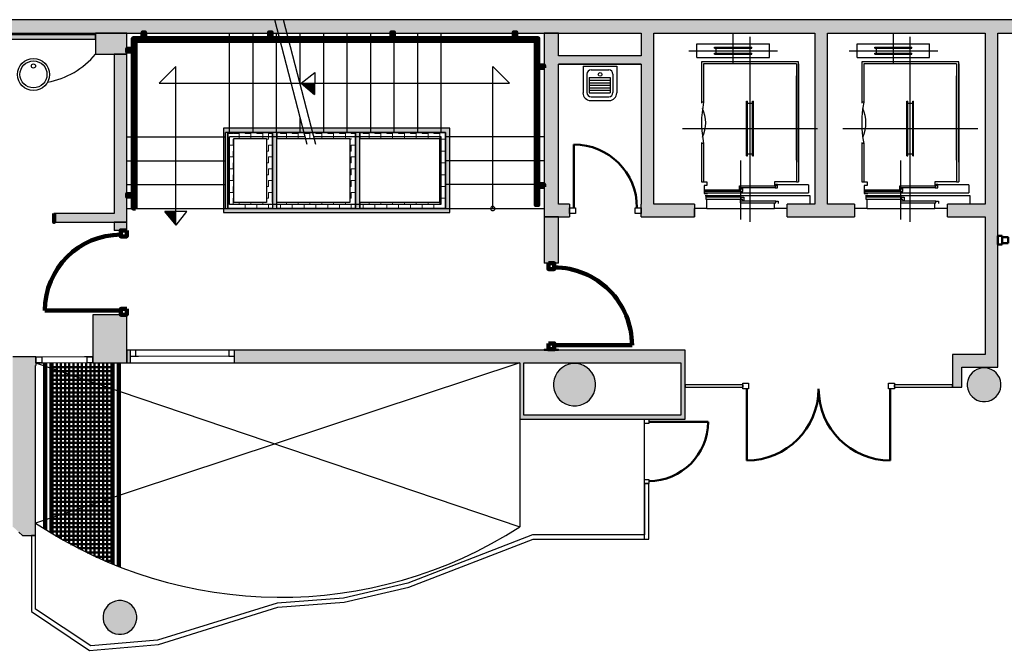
# Model space of a CAD drawing. Header units: metres. Extents: x -1 to 438, y -6 to 28.
# Tile 5 of 6: x 410 to 421, y 21 to 28. Entities that reach past the tile are written whole.
import ezdxf

# ---------------------------------------------------------------- set-up
doc = ezdxf.new("R2010")
doc.units = ezdxf.units.M
for name, pattern in [('CONTINUA', [0]), ('PUNKT', [6.35, 0, -6.35]), ('VERDECKT', [9.525, 6.35, -3.175])]:
    doc.linetypes.add(name, pattern=pattern)
for name, color, linetype, lineweight in [('3D P5 MURS', 7, 'CONTINUA', 25), ('3D P5 MURS NOUS', 7, 'CONTINUA', 25), ('3D P5 PILAR', 7, 'CONTINUA', 25), ('3D PB MURS ASCENSOR TOTAL EDIFICI', 7, 'CONTINUA', 25), ('P5 ESCALA 2D', 7, 'CONTINUA', 25)]:
    doc.layers.add(name, color=color, linetype=linetype, lineweight=lineweight)
pattern_1 = [(180, (-0.14, -0.14), (-0.07, -0.07), [0.07, -0.07]), (270, (-0.14, -0.14), (0.07, -0.07), [0.07, -0.07])]
pattern_2 = [(0, (0.14, 0.14), (0.07, 0.07), [0.07, -0.07]), (90, (0.14, 0.14), (-0.07, 0.07), [0.07, -0.07])]
pattern_3 = [(90, (-0.14, 0.14), (-0.07, 0.07), [0.07, -0.07]), (180, (-0.14, 0.14), (-0.07, -0.07), [0.07, -0.07])]

# ---------------------------------------------------------------- blocks, each defined once
blk = doc.blocks.new('_CLOSEDFILLED')
at = {"color": 0, "linetype": 'ByBlock', "lineweight": -2}
blk.add_solid([(-1, 0), (0, 0), (-1, 0)], dxfattribs=at)
blk = doc.blocks.new('OBJETO_COMPLEJO_0')
at = {"layer": '3D P5 MURS NOUS', "color": 240, "linetype": 'CONTINUA', "lineweight": 140, "transparency": 33554687}
for points in [[(411.015, 28.008), (411.015, 28.078), (411.045, 28.078), (411.045, 28.008), (411.015, 28.008)], [(412.515, 28.008), (412.515, 28.078), (412.545, 28.078), (412.545, 28.008), (412.515, 28.008)], [(413.965, 28.008), (413.965, 28.078), (413.995, 28.078), (413.995, 28.008), (413.965, 28.008)], [(415.415, 28.008), (415.415, 28.078), (415.445, 28.078), (415.445, 28.008), (415.415, 28.008)], [(410.93, 25.989), (410.9, 25.99), (410.9, 28.008), (415.706, 28.008), (415.706, 26.031), (415.676, 26.031), (415.676, 27.978), (410.93, 27.978), (410.93, 25.989)], [(410.9, 27.851), (410.831, 27.851), (410.831, 27.881), (410.9, 27.881), (410.9, 27.851)], [(415.776, 27.657), (415.706, 27.657), (415.706, 27.687), (415.776, 27.687), (415.776, 27.657)], [(415.776, 26.247), (415.706, 26.247), (415.706, 26.277), (415.776, 26.277), (415.776, 26.247)], [(410.9, 26.13), (410.831, 26.13), (410.831, 26.16), (410.9, 26.16), (410.9, 26.13)]]:
    blk.add_lwpolyline(points, close=True, dxfattribs=at)
blk = doc.blocks.new('OBJETO_COMPLEJO_1')
at = {"layer": 'P5 ESCALA 2D', "color": 7, "lineweight": 25, "transparency": 33554687}
for start, end in [(90, 270), (270, 90)]:
    blk.add_arc((415.167, 25.989), 0.025, start, end, dxfattribs=at)

msp = doc.modelspace()

# ---------------------------------------------------------------- hatches: boundary and pattern name
at = {"layer": '3D P5 MURS', "linetype": 'CONTINUA', "lineweight": 18, "true_color": 0xa0a0a0, "transparency": 33554687}
for points in [[(426.846, 28.228), (401.29, 28.228), (401.259, 28.068), (426.813, 28.068)], [(408.987, 27.999), (410.457, 27.999), (410.457, 28.049), (408.987, 28.049)], [(415.777, 28.068), (415.777, 25.889), (415.947, 25.889), (415.947, 28.068)], [(417.077, 26.039), (417.077, 28.068), (416.927, 28.068), (416.927, 26.039)], [(419.137, 26.039), (419.137, 28.068), (418.987, 28.068), (418.987, 26.039)], [(421.007, 28.068), (421.007, 24.259), (421.157, 24.259), (421.157, 28.068)], [(410.827, 25.829), (410.827, 27.819), (410.677, 27.819), (410.677, 25.829)], [(415.947, 27.699), (416.927, 27.699), (416.927, 27.799), (415.947, 27.799)], [(416.077, 25.889), (416.077, 26.039), (415.947, 26.039), (415.947, 25.889)], [(416.927, 25.889), (417.557, 25.889), (417.557, 26.039), (417.077, 26.039), (416.927, 26.039)], [(418.657, 25.889), (419.457, 25.889), (419.457, 26.039), (418.657, 26.039)], [(420.557, 25.889), (421.007, 25.889), (421.007, 26.039), (420.557, 26.039)], [(409.965, 25.829), (410.677, 25.829), (410.677, 25.929), (409.965, 25.929)], [(417.447, 24.309), (410.827, 24.309), (410.827, 24.159), (410.867, 24.159), (410.867, 24.309), (412.107, 24.309), (412.107, 24.159), (417.447, 24.159)], [(409.747, 22.21), (409.747, 24.229), (409.477, 24.229), (409.477, 22.21)], [(409.75, 24.229), (409.747, 24.229), (409.747, 24.129), (409.75, 24.129)], [(420.728, 23.869), (420.728, 24.259), (420.618, 24.259), (420.618, 23.869)], [(421.157, 24.259), (420.728, 24.259), (420.728, 24.109), (421.157, 24.109)], [(415.487, 24.159), (415.487, 23.539), (415.537, 23.539), (415.537, 24.159)], [(417.447, 23.489), (417.447, 24.159), (417.397, 24.159), (417.397, 23.489)], [(415.487, 23.489), (417.397, 23.489), (417.397, 23.539), (415.487, 23.539)], [(409.592, 22.11), (409.747, 22.11), (409.747, 22.21), (409.484, 22.21)]]:
    msp.add_hatch(color=253, dxfattribs=at).paths.add_polyline_path(points)
at = {"layer": '3D P5 MURS NOUS', "linetype": 'CONTINUA', "lineweight": 18, "true_color": 0xa0a0a0, "transparency": 33554687}
msp.add_hatch(color=253, dxfattribs=at).paths.add_polyline_path([(410.827, 25.729), (410.827, 25.829), (410.677, 25.829), (410.677, 25.729)])
at = {"layer": '3D P5 MURS NOUS', "linetype": 'CONTINUA', "lineweight": 18, "transparency": 33554687}
for points in [[(415.777, 25.889), (415.777, 25.34), (415.947, 25.34), (415.947, 25.889)], [(415.947, 24.309), (415.947, 24.319), (415.777, 24.319), (415.777, 24.309)]]:
    msp.add_hatch(color=220, dxfattribs=at).paths.add_polyline_path(points)
at = {"layer": '3D P5 PILAR', "linetype": 'CONTINUA', "lineweight": 18, "transparency": 33554687}
for points in [[(410.457, 27.819), (410.827, 27.819), (410.827, 28.068), (410.457, 28.068)], [(410.427, 24.159), (410.827, 24.159), (410.827, 24.729), (410.427, 24.729)], [(416.159, 24.149), (416.115, 24.149), (416.072, 24.142), (416.031, 24.127), (415.993, 24.105), (415.96, 24.077), (415.932, 24.043), (415.91, 24.005), (415.895, 23.964), (415.887, 23.921), (415.887, 23.878), (415.895, 23.835), (415.91, 23.794), (415.932, 23.756), (415.96, 23.722), (415.993, 23.694), (416.031, 23.672), (416.072, 23.657), (416.115, 23.65), (416.159, 23.65), (416.202, 23.657), (416.243, 23.672), (416.281, 23.694), (416.314, 23.722), (416.342, 23.756), (416.364, 23.794), (416.379, 23.835), (416.387, 23.878), (416.387, 23.921), (416.379, 23.964), (416.364, 24.005), (416.342, 24.043), (416.314, 24.077), (416.281, 24.105), (416.243, 24.127), (416.202, 24.142)], [(421.009, 24.099), (420.975, 24.099), (420.94, 24.093), (420.907, 24.081), (420.877, 24.064), (420.85, 24.041), (420.828, 24.014), (420.81, 23.984), (420.798, 23.951), (420.792, 23.917), (420.792, 23.882), (420.798, 23.848), (420.81, 23.815), (420.828, 23.784), (420.85, 23.758), (420.877, 23.735), (420.907, 23.718), (420.94, 23.706), (420.975, 23.7), (421.009, 23.7), (421.044, 23.706), (421.077, 23.718), (421.107, 23.735), (421.134, 23.758), (421.156, 23.784), (421.174, 23.815), (421.186, 23.848), (421.192, 23.882), (421.192, 23.917), (421.186, 23.951), (421.174, 23.984), (421.156, 24.014), (421.134, 24.041), (421.107, 24.064), (421.077, 24.081), (421.044, 24.093)], [(410.764, 21.339), (410.73, 21.339), (410.695, 21.333), (410.662, 21.321), (410.632, 21.304), (410.605, 21.281), (410.583, 21.254), (410.565, 21.224), (410.553, 21.191), (410.547, 21.157), (410.547, 21.122), (410.553, 21.088), (410.565, 21.055), (410.583, 21.024), (410.605, 20.998), (410.632, 20.975), (410.662, 20.958), (410.695, 20.946), (410.73, 20.94), (410.764, 20.94), (410.799, 20.946), (410.832, 20.958), (410.862, 20.975), (410.889, 20.998), (410.911, 21.024), (410.929, 21.055), (410.941, 21.088), (410.947, 21.122), (410.947, 21.157), (410.941, 21.191), (410.929, 21.224), (410.911, 21.254), (410.889, 21.281), (410.862, 21.304), (410.832, 21.321), (410.799, 21.333)]]:
    msp.add_hatch(color=9, dxfattribs=at).paths.add_polyline_path(points)
at = {"layer": '3D PB MURS ASCENSOR TOTAL EDIFICI', "linetype": 'CONTINUA', "lineweight": 18, "transparency": 33554687}
for points in [[(411.976, 26.94), (411.976, 25.94), (412.026, 25.94), (412.026, 26.94)], [(413.591, 26.94), (412.026, 26.94), (412.026, 26.89), (413.591, 26.89)], [(412.606, 25.99), (412.606, 26.89), (412.556, 26.89), (412.556, 25.99)], [(413.591, 25.99), (413.591, 26.89), (413.541, 26.89), (413.541, 25.99)], [(414.657, 26.94), (413.591, 26.94), (413.591, 26.89), (414.657, 26.89)], [(414.657, 25.94), (414.657, 26.89), (414.607, 26.89), (414.607, 25.94)], [(412.026, 25.94), (413.541, 25.94), (413.541, 25.99), (412.026, 25.99)], [(413.541, 25.94), (414.607, 25.94), (414.607, 25.99), (413.541, 25.99)]]:
    msp.add_hatch(color=40, dxfattribs=at).paths.add_polyline_path(points)
h = msp.add_hatch(dxfattribs=at)
h.set_pattern_fill('TRAMA', color=40, scale=0.07, angle=270, style=0, pattern_type=2)
h.set_pattern_definition([(270, (0.14, -0.14), (0.07, -0.07), [0.07, -0.07]), (360, (0.14, -0.14), (0.07, 0.07), [0.07, -0.07])])
h.paths.add_polyline_path([(412.026, 26.89), (412.026, 25.99), (412.096, 25.99), (412.096, 26.89)], flags=0)
h = msp.add_hatch(dxfattribs=at)
h.set_pattern_fill('TRAMA', color=40, scale=0.07, angle=180, style=0, pattern_type=2)
h.set_pattern_definition(pattern_1)
h.paths.add_polyline_path([(412.486, 26.89), (412.096, 26.89), (412.096, 26.82), (412.486, 26.82)], flags=0)
h = msp.add_hatch(dxfattribs=at)
h.set_pattern_fill('TRAMA', color=40, scale=0.07, angle=90, style=0, pattern_type=2)
h.set_pattern_definition(pattern_3)
h.paths.add_polyline_path([(412.556, 25.99), (412.556, 26.89), (412.486, 26.89), (412.486, 25.99)], flags=0)
h = msp.add_hatch(dxfattribs=at)
h.set_pattern_fill('TRAMA', color=40, scale=0.07, angle=180, style=0, pattern_type=2)
h.set_pattern_definition(pattern_1)
h.paths.add_polyline_path([(413.541, 26.89), (412.606, 26.89), (412.606, 26.82), (413.541, 26.82)], flags=0)
h = msp.add_hatch(dxfattribs=at)
h.set_pattern_fill('TRAMA', color=40, scale=0.07, angle=180, style=0, pattern_type=2)
h.set_pattern_definition(pattern_1)
h.paths.add_polyline_path([(414.607, 26.89), (413.591, 26.89), (413.591, 26.82), (414.607, 26.82)], flags=0)
h = msp.add_hatch(dxfattribs=at)
h.set_pattern_fill('TRAMA', color=40, scale=0.07, angle=90, style=0, pattern_type=2)
h.set_pattern_definition(pattern_3)
h.paths.add_polyline_path([(413.541, 25.99), (413.541, 26.82), (413.471, 26.82), (413.471, 25.99)], flags=0)
h = msp.add_hatch(dxfattribs=at)
h.set_pattern_fill('TRAMA', color=40, scale=0.07, angle=90, style=0, pattern_type=2)
h.set_pattern_definition(pattern_3)
h.paths.add_polyline_path([(414.607, 25.99), (414.607, 26.82), (414.537, 26.82), (414.537, 25.99)], flags=0)
h = msp.add_hatch(dxfattribs=at)
h.set_pattern_fill('TRAMA', color=40, scale=0.07, style=0, pattern_type=2)
h.set_pattern_definition(pattern_2)
h.paths.add_polyline_path([(412.486, 25.99), (412.486, 26.06), (412.096, 26.06), (412.096, 25.99)], flags=0)
h = msp.add_hatch(dxfattribs=at)
h.set_pattern_fill('TRAMA', color=40, scale=0.07, style=0, pattern_type=2)
h.set_pattern_definition(pattern_2)
h.paths.add_polyline_path([(412.606, 25.99), (413.471, 25.99), (413.471, 26.06), (412.606, 26.06)], flags=0)
h = msp.add_hatch(dxfattribs=at)
h.set_pattern_fill('TRAMA', color=40, scale=0.07, style=0, pattern_type=2)
h.set_pattern_definition(pattern_2)
h.paths.add_polyline_path([(413.591, 25.99), (414.537, 25.99), (414.537, 26.06), (413.591, 26.06)], flags=0)

# ---------------------------------------------------------------- linework, layer by layer
at = {"layer": '3D P5 MURS', "color": 7, "linetype": 'CONTINUA', "lineweight": 25, "transparency": 33554687}
for p, q in [((426.846, 28.228), (401.29, 28.228)), ((408.987, 28.068), (416.927, 28.068)), ((410.457, 28.049), (408.987, 28.049)), ((410.457, 27.999), (410.457, 28.049)), ((415.777, 28.068), (415.777, 25.889)), ((415.947, 28.068), (415.777, 28.068)), ((415.947, 27.799), (415.947, 28.068)), ((416.927, 28.068), (416.927, 27.799)), ((417.077, 28.068), (418.987, 28.068)), ((417.077, 26.039), (417.077, 28.068)), ((418.987, 28.068), (418.987, 26.039)), ((419.137, 26.039), (419.137, 28.068)), ((419.137, 28.068), (421.007, 28.068)), ((421.007, 28.068), (421.007, 26.039)), ((421.157, 24.259), (421.157, 28.068)), ((421.157, 28.068), (426.813, 28.068)), ((408.987, 27.999), (410.457, 27.999)), ((410.827, 27.819), (410.677, 27.819)), ((410.677, 27.819), (410.677, 25.929)), ((410.827, 25.829), (410.827, 27.819)), ((416.927, 27.799), (415.947, 27.799)), ((415.947, 27.699), (416.927, 27.699)), ((415.947, 26.039), (415.947, 27.699)), ((416.927, 27.699), (416.927, 26.039)), ((416.077, 26.039), (415.947, 26.039)), ((416.077, 26.039), (416.077, 25.889)), ((416.927, 25.889), (416.927, 26.039)), ((417.557, 26.039), (417.077, 26.039)), ((417.557, 26.039), (417.557, 25.889)), ((418.657, 25.889), (418.657, 26.039)), ((418.987, 26.039), (418.657, 26.039)), ((419.457, 26.039), (419.137, 26.039)), ((419.457, 26.039), (419.457, 25.889)), ((420.557, 25.889), (420.557, 26.039)), ((421.007, 26.039), (420.557, 26.039)), ((410.677, 25.929), (409.965, 25.929)), ((409.965, 25.929), (409.965, 25.829)), ((409.965, 25.829), (410.677, 25.829)), ((410.677, 25.829), (410.827, 25.829)), ((415.777, 25.889), (415.947, 25.889)), ((415.947, 25.889), (416.077, 25.889)), ((416.927, 25.889), (417.557, 25.889)), ((418.657, 25.889), (419.457, 25.889)), ((420.557, 25.889), (421.007, 25.889)), ((421.007, 25.889), (421.007, 24.259)), ((417.447, 24.309), (410.827, 24.309)), ((410.827, 24.309), (410.827, 24.159)), ((412.107, 24.309), (410.867, 24.309)), ((410.867, 24.309), (410.867, 24.239)), ((412.107, 24.239), (412.107, 24.309)), ((417.447, 24.159), (417.447, 24.309)), ((409.747, 24.229), (409.477, 24.229)), ((409.75, 24.229), (409.747, 24.229)), ((409.75, 24.229), (409.75, 24.159)), ((410.867, 24.239), (410.867, 24.159)), ((412.107, 24.159), (412.107, 24.239)), ((420.728, 24.259), (420.618, 24.259)), ((420.618, 24.259), (420.618, 23.899)), ((421.007, 24.259), (420.728, 24.259)), ((421.157, 24.109), (421.157, 24.259)), ((409.747, 22.21), (409.747, 24.129)), ((409.747, 24.129), (409.75, 24.129)), ((409.75, 24.159), (409.75, 24.129)), ((410.827, 24.159), (410.867, 24.159)), ((410.867, 24.159), (412.107, 24.159)), ((412.107, 24.159), (415.487, 24.159)), ((415.487, 24.159), (415.487, 23.539)), ((415.537, 24.159), (417.397, 24.159)), ((415.537, 23.539), (415.537, 24.159)), ((417.397, 24.159), (417.397, 23.539)), ((417.447, 23.899), (417.447, 24.159)), ((420.728, 23.869), (420.728, 24.109)), ((420.728, 24.109), (421.157, 24.109)), ((418.13, 23.899), (417.447, 23.899)), ((417.447, 23.899), (417.447, 23.869)), ((417.447, 23.869), (417.447, 23.899)), ((417.447, 23.869), (418.13, 23.869)), ((417.447, 23.489), (417.447, 23.869)), ((418.13, 23.899), (418.13, 23.869)), ((419.93, 23.869), (419.93, 23.899)), ((420.618, 23.899), (419.93, 23.899)), ((419.93, 23.869), (420.618, 23.869)), ((420.618, 23.899), (420.618, 23.869)), ((420.618, 23.869), (420.618, 23.899)), ((420.618, 23.869), (420.728, 23.869)), ((415.487, 23.539), (415.487, 23.489)), ((415.487, 23.489), (416.967, 23.489)), ((417.397, 23.539), (415.537, 23.539)), ((416.967, 23.489), (417.017, 23.489)), ((417.017, 23.489), (417.397, 23.489)), ((417.397, 23.489), (417.447, 23.489)), ((416.967, 22.726), (417.017, 22.726)), ((416.967, 22.726), (416.967, 22.119)), ((417.017, 22.069), (417.017, 22.726)), ((409.747, 22.11), (409.747, 22.21)), ((409.547, 22.151), (409.592, 22.11)), ((409.592, 22.11), (409.697, 22.11)), ((409.747, 22.11), (409.697, 22.11)), ((409.697, 22.11), (409.697, 21.21)), ((409.697, 22.11), (409.747, 22.11)), ((409.747, 21.236), (409.747, 22.11)), ((415.638, 22.119), (414.159, 21.547)), ((414.173, 21.499), (415.647, 22.069)), ((416.967, 22.119), (415.638, 22.119)), ((415.647, 22.069), (416.967, 22.069)), ((416.967, 22.069), (417.017, 22.069)), ((414.159, 21.547), (413.397, 21.369)), ((413.405, 21.32), (414.173, 21.499)), ((413.397, 21.369), (412.61, 21.309)), ((412.61, 21.31), (411.194, 20.869)), ((411.204, 20.82), (412.618, 21.26)), ((412.61, 21.309), (412.61, 21.31)), ((412.617, 21.26), (413.404, 21.319)), ((412.618, 21.26), (412.617, 21.26)), ((412.619, 21.262), (412.62, 21.262)), ((412.62, 21.262), (412.619, 21.261)), ((412.619, 21.261), (412.619, 21.262)), ((413.404, 21.319), (413.405, 21.32)), ((409.697, 21.21), (410.386, 20.749)), ((410.4, 20.801), (409.747, 21.236)), ((410.386, 20.749), (411.203, 20.819)), ((411.194, 20.869), (410.4, 20.801)), ((411.203, 20.819), (411.204, 20.82))]:
    msp.add_line(p, q, dxfattribs=at)
at = {"layer": '3D P5 MURS', "color": 202, "linetype": 'CONTINUA', "lineweight": 50, "transparency": 33554687}
for p, q in [((416.127, 25.999), (416.127, 26.749)), ((418.18, 23.849), (418.18, 23)), ((419.88, 23.849), (419.88, 23)), ((417.017, 23.459), (417.72, 23.459))]:
    msp.add_line(p, q, dxfattribs=at)
at = {"layer": '3D P5 MURS', "color": 7, "linetype": 'PUNKT', "lineweight": 25, "transparency": 33554687}
for p, q in [((412.107, 24.309), (410.867, 24.309)), ((410.867, 24.309), (410.867, 24.239)), ((412.107, 24.239), (412.107, 24.309)), ((410.427, 24.229), (409.75, 24.229)), ((409.75, 24.229), (409.75, 24.159)), ((410.427, 24.159), (410.427, 24.229)), ((410.867, 24.239), (412.107, 24.239)), ((409.75, 24.159), (410.427, 24.159))]:
    msp.add_line(p, q, dxfattribs=at)
at = {"layer": '3D P5 MURS', "color": 7, "linetype": 'CONTINUA', "lineweight": 25, "transparency": 33554687}
for points in [[(416.147, 25.929), (416.077, 25.929), (416.077, 25.999), (416.147, 25.999), (416.147, 25.929)], [(416.927, 25.929), (416.857, 25.929), (416.857, 25.999), (416.927, 25.999), (416.927, 25.929)], [(410.867, 24.239), (410.937, 24.239), (410.937, 24.309), (410.867, 24.309), (410.867, 24.239)], [(412.037, 24.239), (412.107, 24.239), (412.107, 24.309), (412.037, 24.309), (412.037, 24.239)], [(409.82, 24.159), (409.75, 24.159), (409.75, 24.229), (409.82, 24.229), (409.82, 24.159)], [(410.427, 24.159), (410.357, 24.159), (410.357, 24.229), (410.427, 24.229), (410.427, 24.159)], [(418.13, 23.919), (418.2, 23.919), (418.2, 23.849), (418.13, 23.849), (418.13, 23.919)], [(419.86, 23.919), (419.93, 23.919), (419.93, 23.849), (419.86, 23.849), (419.86, 23.919)], [(416.967, 23.439), (416.967, 23.489), (417.017, 23.489), (417.017, 23.439), (416.967, 23.439)], [(416.967, 22.726), (416.967, 22.776), (417.017, 22.776), (417.017, 22.726), (416.967, 22.726)]]:
    msp.add_lwpolyline(points, close=True, dxfattribs=at)
at = {"layer": '3D P5 MURS', "color": 40, "linetype": 'CONTINUA', "lineweight": 18, "transparency": 33554687}
for points in [[(410.937, 24.239), (412.037, 24.239), (412.037, 24.309), (410.937, 24.309), (410.937, 24.239)], [(410.357, 24.159), (409.82, 24.159), (409.82, 24.229), (410.357, 24.229), (410.357, 24.159)]]:
    msp.add_lwpolyline(points, close=True, dxfattribs=at)
at = {"layer": '3D P5 MURS', "color": 202, "linetype": 'CONTINUA', "lineweight": 50, "transparency": 33554687}
for centre, radius, start, end in [((416.127, 25.999), 0.75, 0, 90), ((418.18, 23.849), 0.849, 270, 0), ((419.88, 23.849), 0.849, 180, 270), ((417.017, 23.459), 0.703, 270, 0)]:
    msp.add_arc(centre, radius, start, end, dxfattribs=at)
at = {"layer": '3D P5 MURS NOUS', "color": 7, "linetype": 'CONTINUA', "lineweight": 25, "transparency": 33554687}
for p, q in [((410.827, 25.829), (410.677, 25.829)), ((410.677, 25.829), (410.677, 25.729)), ((410.827, 25.729), (410.827, 25.829)), ((415.777, 25.889), (415.777, 25.34)), ((415.947, 25.889), (415.777, 25.889)), ((415.947, 25.34), (415.947, 25.889)), ((410.827, 25.729), (410.677, 25.729)), ((415.947, 25.34), (415.777, 25.34)), ((415.777, 24.319), (415.947, 24.319)), ((415.777, 24.319), (415.777, 24.309)), ((415.777, 24.309), (415.947, 24.309)), ((415.947, 24.309), (415.947, 24.319))]:
    msp.add_line(p, q, dxfattribs=at)
at = {"layer": '3D P5 MURS NOUS', "color": 4, "linetype": 'CONTINUA', "lineweight": 50, "transparency": 33554687}
for p, q in [((421.207, 25.664), (421.157, 25.664)), ((421.157, 25.664), (421.157, 25.564)), ((421.207, 25.664), (421.207, 25.564)), ((421.157, 25.564), (421.207, 25.564))]:
    msp.add_line(p, q, dxfattribs=at)
at = {"layer": '3D P5 MURS NOUS', "color": 240, "linetype": 'CONTINUA', "lineweight": 140, "transparency": 33554687}
for p, q in [((410.757, 24.779), (409.857, 24.779)), ((415.897, 24.369), (416.818, 24.369))]:
    msp.add_line(p, q, dxfattribs=at)
for points in [[(409.966, 25.929), (409.966, 25.879), (409.966, 25.829), (409.966, 25.879), (409.966, 25.929)], [(410.827, 25.729), (410.827, 25.659), (410.757, 25.659), (410.757, 25.729), (410.827, 25.729)], [(415.827, 25.34), (415.827, 25.27), (415.897, 25.27), (415.897, 25.34), (415.827, 25.34)], [(410.827, 24.799), (410.827, 24.729), (410.757, 24.729), (410.757, 24.799), (410.827, 24.799)], [(415.827, 24.389), (415.827, 24.319), (415.897, 24.319), (415.897, 24.389), (415.827, 24.389)]]:
    msp.add_lwpolyline(points, close=True, dxfattribs=at)
at = {"layer": '3D P5 MURS NOUS', "color": 4, "linetype": 'CONTINUA', "lineweight": 50, "transparency": 33554687}
msp.add_lwpolyline([(421.277, 25.579), (421.207, 25.579), (421.207, 25.649), (421.277, 25.649), (421.277, 25.579)], close=True, dxfattribs=at)
at = {"layer": '3D P5 MURS NOUS', "color": 240, "linetype": 'CONTINUA', "lineweight": 140, "transparency": 33554687}
msp.add_arc((410.757, 24.779), 0.9, 90, 180, dxfattribs=at)
msp.add_ellipse((415.897, 24.369), major_axis=(0, -0.921), ratio=1, start_param=1.570796, end_param=3.141593, dxfattribs=at)
at = {"layer": '3D P5 PILAR', "color": 7, "linetype": 'CONTINUA', "lineweight": 25, "transparency": 33554687}
for p, q in [((410.827, 28.068), (410.457, 28.068)), ((410.457, 28.068), (410.457, 27.819)), ((410.827, 27.819), (410.827, 28.068)), ((410.457, 27.819), (410.827, 27.819)), ((410.827, 24.729), (410.427, 24.729)), ((410.427, 24.729), (410.427, 24.159)), ((410.827, 24.159), (410.827, 24.729)), ((410.427, 24.159), (410.827, 24.159)), ((415.96, 24.077), (415.932, 24.043)), ((415.993, 24.105), (415.96, 24.077)), ((416.031, 24.127), (415.993, 24.105)), ((416.072, 24.142), (416.031, 24.127)), ((416.115, 24.149), (416.072, 24.142)), ((416.159, 24.149), (416.115, 24.149)), ((416.202, 24.142), (416.159, 24.149)), ((416.243, 24.127), (416.202, 24.142)), ((416.281, 24.105), (416.243, 24.127)), ((416.314, 24.077), (416.281, 24.105)), ((416.342, 24.043), (416.314, 24.077)), ((420.877, 24.064), (420.85, 24.041)), ((420.907, 24.081), (420.877, 24.064)), ((420.94, 24.093), (420.907, 24.081)), ((420.975, 24.099), (420.94, 24.093)), ((421.009, 24.099), (420.975, 24.099)), ((421.044, 24.093), (421.009, 24.099)), ((421.077, 24.081), (421.044, 24.093)), ((421.107, 24.064), (421.077, 24.081)), ((421.134, 24.041), (421.107, 24.064)), ((415.895, 23.964), (415.887, 23.921)), ((415.91, 24.005), (415.895, 23.964)), ((415.932, 24.043), (415.91, 24.005)), ((416.364, 24.005), (416.342, 24.043)), ((416.379, 23.964), (416.364, 24.005)), ((416.387, 23.921), (416.379, 23.964)), ((420.798, 23.951), (420.792, 23.917)), ((420.81, 23.984), (420.798, 23.951)), ((420.828, 24.014), (420.81, 23.984)), ((420.85, 24.041), (420.828, 24.014)), ((421.156, 24.014), (421.134, 24.041)), ((421.174, 23.984), (421.156, 24.014)), ((421.186, 23.951), (421.174, 23.984)), ((421.192, 23.917), (421.186, 23.951)), ((415.887, 23.921), (415.887, 23.878)), ((415.887, 23.878), (415.895, 23.835)), ((415.895, 23.835), (415.91, 23.794)), ((416.364, 23.794), (416.379, 23.835)), ((416.379, 23.835), (416.387, 23.878)), ((416.387, 23.878), (416.387, 23.921)), ((420.792, 23.917), (420.792, 23.882)), ((420.792, 23.882), (420.798, 23.848)), ((420.798, 23.848), (420.81, 23.815)), ((420.81, 23.815), (420.828, 23.784)), ((421.156, 23.784), (421.174, 23.815)), ((421.174, 23.815), (421.186, 23.848)), ((421.186, 23.848), (421.192, 23.882)), ((421.192, 23.882), (421.192, 23.917)), ((415.91, 23.794), (415.932, 23.756)), ((415.932, 23.756), (415.96, 23.722)), ((415.96, 23.722), (415.993, 23.694)), ((416.281, 23.694), (416.314, 23.722)), ((416.314, 23.722), (416.342, 23.756)), ((416.342, 23.756), (416.364, 23.794)), ((420.828, 23.784), (420.85, 23.758)), ((420.85, 23.758), (420.877, 23.735)), ((420.877, 23.735), (420.907, 23.718)), ((420.907, 23.718), (420.94, 23.706)), ((420.94, 23.706), (420.975, 23.7)), ((420.975, 23.7), (421.009, 23.7)), ((421.009, 23.7), (421.044, 23.706)), ((421.044, 23.706), (421.077, 23.718)), ((421.077, 23.718), (421.107, 23.735)), ((421.107, 23.735), (421.134, 23.758)), ((421.134, 23.758), (421.156, 23.784)), ((415.993, 23.694), (416.031, 23.672)), ((416.031, 23.672), (416.072, 23.657)), ((416.072, 23.657), (416.115, 23.65)), ((416.115, 23.65), (416.159, 23.65)), ((416.159, 23.65), (416.202, 23.657)), ((416.202, 23.657), (416.243, 23.672)), ((416.243, 23.672), (416.281, 23.694)), ((410.583, 21.254), (410.565, 21.224)), ((410.605, 21.281), (410.583, 21.254)), ((410.632, 21.304), (410.605, 21.281)), ((410.662, 21.321), (410.632, 21.304)), ((410.695, 21.333), (410.662, 21.321)), ((410.73, 21.339), (410.695, 21.333)), ((410.764, 21.339), (410.73, 21.339)), ((410.799, 21.333), (410.764, 21.339)), ((410.832, 21.321), (410.799, 21.333)), ((410.862, 21.304), (410.832, 21.321)), ((410.889, 21.281), (410.862, 21.304)), ((410.911, 21.254), (410.889, 21.281)), ((410.929, 21.224), (410.911, 21.254)), ((410.553, 21.191), (410.547, 21.157)), ((410.547, 21.157), (410.547, 21.122)), ((410.565, 21.224), (410.553, 21.191)), ((410.941, 21.191), (410.929, 21.224)), ((410.947, 21.157), (410.941, 21.191)), ((410.947, 21.122), (410.947, 21.157)), ((410.547, 21.122), (410.553, 21.088)), ((410.553, 21.088), (410.565, 21.055)), ((410.565, 21.055), (410.583, 21.024)), ((410.583, 21.024), (410.605, 20.998)), ((410.889, 20.998), (410.911, 21.024)), ((410.911, 21.024), (410.929, 21.055)), ((410.929, 21.055), (410.941, 21.088)), ((410.941, 21.088), (410.947, 21.122)), ((410.605, 20.998), (410.632, 20.975)), ((410.632, 20.975), (410.662, 20.958)), ((410.662, 20.958), (410.695, 20.946)), ((410.695, 20.946), (410.73, 20.94)), ((410.73, 20.94), (410.764, 20.94)), ((410.764, 20.94), (410.799, 20.946)), ((410.799, 20.946), (410.832, 20.958)), ((410.832, 20.958), (410.862, 20.975)), ((410.862, 20.975), (410.889, 20.998))]:
    msp.add_line(p, q, dxfattribs=at)
at = {"layer": '3D PB MURS ASCENSOR TOTAL EDIFICI', "color": 7, "linetype": 'CONTINUA', "lineweight": 25, "transparency": 33554687}
for p, q in [((411.976, 26.94), (411.976, 25.94)), ((412.026, 26.94), (411.976, 26.94)), ((413.591, 26.94), (412.026, 26.94)), ((412.026, 26.89), (412.096, 26.89)), ((412.026, 26.89), (412.026, 25.99)), ((412.096, 26.89), (412.026, 26.89)), ((412.026, 25.99), (412.026, 26.89)), ((412.096, 26.89), (412.486, 26.89)), ((412.486, 26.89), (412.096, 26.89)), ((412.486, 26.89), (412.556, 26.89)), ((412.556, 26.89), (412.486, 26.89)), ((412.556, 26.89), (412.556, 26.06)), ((412.556, 26.06), (412.556, 26.89)), ((412.606, 26.89), (413.541, 26.89)), ((413.541, 26.89), (412.606, 26.89)), ((412.606, 26.89), (412.606, 26.82)), ((412.606, 26.82), (412.606, 26.89)), ((413.541, 26.82), (413.541, 26.89)), ((413.541, 26.89), (413.541, 26.82)), ((414.657, 26.94), (413.591, 26.94)), ((413.591, 26.89), (414.607, 26.89)), ((414.607, 26.89), (413.591, 26.89)), ((413.591, 26.89), (413.591, 26.82)), ((413.591, 26.82), (413.591, 26.89)), ((414.607, 26.82), (414.607, 26.89)), ((414.607, 26.89), (414.607, 26.82)), ((414.657, 26.89), (414.657, 26.94)), ((414.657, 25.94), (414.657, 26.89)), ((412.096, 26.82), (412.486, 26.82)), ((412.096, 26.06), (412.096, 26.82)), ((412.486, 26.82), (412.486, 26.06)), ((412.606, 26.82), (413.471, 26.82)), ((412.606, 26.06), (412.606, 26.82)), ((413.471, 26.82), (413.471, 26.06)), ((413.541, 26.82), (413.541, 25.99)), ((413.541, 25.99), (413.541, 26.82)), ((413.591, 26.82), (414.537, 26.82)), ((413.591, 26.06), (413.591, 26.82)), ((414.537, 26.82), (414.537, 26.06)), ((414.607, 25.99), (414.607, 26.82)), ((414.607, 26.82), (414.607, 25.99)), ((412.486, 26.06), (412.096, 26.06)), ((412.556, 26.06), (412.556, 25.99)), ((413.471, 26.06), (412.606, 26.06)), ((412.606, 25.99), (412.606, 26.06)), ((414.537, 26.06), (413.591, 26.06)), ((413.591, 26.06), (413.591, 25.99)), ((413.591, 25.99), (413.591, 26.06)), ((411.976, 25.94), (412.026, 25.94)), ((412.026, 25.99), (412.096, 25.99)), ((412.096, 25.99), (412.026, 25.99)), ((412.026, 25.94), (413.471, 25.94)), ((412.096, 25.99), (412.486, 25.99)), ((412.486, 25.99), (412.096, 25.99)), ((412.486, 25.99), (412.556, 25.99)), ((412.556, 25.99), (412.486, 25.99)), ((412.606, 25.99), (413.471, 25.99)), ((413.471, 25.99), (412.606, 25.99)), ((413.541, 25.99), (413.471, 25.99)), ((413.471, 25.94), (413.541, 25.94)), ((413.541, 25.94), (414.607, 25.94)), ((413.591, 25.99), (414.537, 25.99)), ((414.537, 25.99), (413.591, 25.99)), ((414.537, 25.99), (414.607, 25.99)), ((414.607, 25.99), (414.537, 25.99)), ((414.607, 25.94), (414.657, 25.94))]:
    msp.add_line(p, q, dxfattribs=at)
at = {"layer": 'P5 ESCALA 2D', "color": 7, "lineweight": 25, "transparency": 33554687}
for p, q in [((412.967, 26.749), (412.584, 28.228)), ((413.07, 26.749), (412.688, 28.228)), ((412.047, 26.889), (412.047, 28.059)), ((412.326, 26.889), (412.326, 28.059)), ((412.605, 26.889), (412.605, 28.059)), ((412.884, 27.47), (412.884, 28.059)), ((413.163, 26.889), (413.163, 28.059)), ((413.441, 26.889), (413.441, 28.059)), ((413.72, 26.889), (413.72, 28.059)), ((413.999, 26.889), (413.999, 28.059)), ((414.278, 26.889), (414.278, 28.059)), ((414.557, 26.889), (414.557, 28.059)), ((418.017, 27.711), (418.017, 28.059)), ((418.217, 25.833), (418.217, 28.024)), ((419.917, 27.711), (419.917, 28.059)), ((420.117, 25.833), (420.117, 28.024)), ((417.587, 27.781), (417.587, 27.941)), ((417.587, 27.941), (418.447, 27.941)), ((417.797, 27.901), (418.237, 27.901)), ((417.797, 27.891), (417.797, 27.901)), ((418.237, 27.891), (418.237, 27.901)), ((418.447, 27.781), (418.447, 27.941)), ((419.487, 27.941), (420.347, 27.941)), ((419.487, 27.781), (419.487, 27.941)), ((419.697, 27.891), (419.697, 27.901)), ((419.697, 27.901), (420.137, 27.901)), ((420.137, 27.891), (420.137, 27.901)), ((420.347, 27.781), (420.347, 27.941)), ((417.492, 27.861), (418.542, 27.861)), ((417.797, 27.891), (418.237, 27.891)), ((417.797, 27.821), (417.797, 27.831)), ((417.797, 27.831), (418.237, 27.831)), ((417.797, 27.821), (418.237, 27.821)), ((417.817, 27.831), (417.817, 27.891)), ((418.217, 27.831), (418.217, 27.891)), ((418.237, 27.821), (418.237, 27.831)), ((419.392, 27.861), (420.442, 27.861)), ((419.697, 27.891), (420.137, 27.891)), ((419.697, 27.831), (420.137, 27.831)), ((419.697, 27.821), (419.697, 27.831)), ((419.697, 27.821), (420.137, 27.821)), ((419.717, 27.831), (419.717, 27.891)), ((420.117, 27.831), (420.117, 27.891)), ((420.137, 27.821), (420.137, 27.831)), ((411.211, 27.474), (411.411, 27.674)), ((411.411, 25.795), (411.411, 27.674)), ((415.167, 25.989), (415.167, 27.674)), ((415.167, 27.674), (415.367, 27.474)), ((416.927, 27.699), (415.947, 27.699)), ((417.587, 27.781), (418.447, 27.781)), ((418.792, 27.729), (417.642, 27.729)), ((417.642, 27.729), (417.642, 27.237)), ((418.767, 27.704), (417.667, 27.704)), ((417.667, 27.704), (417.667, 27.249)), ((418.767, 27.704), (418.767, 26.304)), ((418.792, 26.539), (418.792, 27.729)), ((418.792, 27.704), (418.792, 26.304)), ((419.487, 27.781), (420.347, 27.781)), ((419.542, 27.729), (419.542, 27.237)), ((420.692, 27.729), (419.542, 27.729)), ((419.567, 27.704), (419.567, 27.249)), ((420.667, 27.704), (419.567, 27.704)), ((420.667, 27.704), (420.667, 26.304)), ((420.692, 26.539), (420.692, 27.729)), ((420.692, 27.704), (420.692, 26.304)), ((412.896, 27.474), (413.057, 27.603)), ((413.057, 27.603), (413.055, 27.343)), ((418.767, 26.564), (418.767, 27.564)), ((420.667, 26.564), (420.667, 27.564)), ((411.211, 27.474), (415.367, 27.474)), ((412.896, 27.474), (413.055, 27.343)), ((417.667, 27.249), (417.642, 27.249)), ((418.177, 27.264), (418.187, 27.264)), ((418.177, 26.614), (418.177, 27.264)), ((418.187, 26.614), (418.187, 27.264)), ((418.187, 27.239), (418.247, 27.239)), ((418.247, 27.264), (418.257, 27.264)), ((418.247, 26.614), (418.247, 27.264)), ((418.257, 26.614), (418.257, 27.264)), ((419.567, 27.249), (419.542, 27.249)), ((420.077, 26.614), (420.077, 27.264)), ((420.077, 27.264), (420.087, 27.264)), ((420.087, 26.614), (420.087, 27.264)), ((420.087, 27.239), (420.147, 27.239)), ((420.147, 26.614), (420.147, 27.264)), ((420.147, 27.264), (420.157, 27.264)), ((420.157, 26.614), (420.157, 27.264)), ((412.884, 26.889), (412.884, 27.071)), ((411.997, 25.989), (411.997, 26.889)), ((412.931, 26.889), (411.997, 26.889)), ((414.607, 26.889), (413.034, 26.889)), ((414.607, 25.989), (414.607, 26.889)), ((417.417, 26.939), (419.017, 26.939)), ((419.317, 26.939), (420.917, 26.939)), ((410.827, 26.839), (411.997, 26.839)), ((412.047, 26.039), (412.047, 26.839)), ((412.943, 26.839), (412.047, 26.839)), ((414.557, 26.839), (413.047, 26.839)), ((414.557, 26.039), (414.557, 26.839)), ((415.777, 26.839), (414.607, 26.839)), ((417.642, 26.773), (417.642, 26.304)), ((417.667, 26.759), (417.642, 26.759)), ((417.667, 26.759), (417.667, 26.304)), ((419.542, 26.773), (419.542, 26.304)), ((419.567, 26.759), (419.542, 26.759)), ((419.567, 26.759), (419.567, 26.304)), ((418.187, 26.639), (418.247, 26.639)), ((420.087, 26.639), (420.147, 26.639)), ((410.827, 26.556), (411.997, 26.556)), ((415.777, 26.556), (414.607, 26.556)), ((418.107, 25.86), (418.107, 26.558)), ((418.177, 26.614), (418.187, 26.614)), ((418.247, 26.614), (418.257, 26.614)), ((420.007, 25.86), (420.007, 26.558)), ((420.077, 26.614), (420.087, 26.614)), ((420.147, 26.614), (420.157, 26.614)), ((410.827, 26.273), (411.997, 26.273)), ((415.777, 26.273), (414.607, 26.273)), ((417.642, 26.304), (417.707, 26.304)), ((418.912, 26.268), (418.507, 26.268)), ((418.767, 26.304), (418.792, 26.304)), ((418.912, 26.268), (418.912, 26.174)), ((419.542, 26.304), (419.607, 26.304)), ((420.812, 26.268), (420.407, 26.268)), ((420.667, 26.304), (420.692, 26.304)), ((420.812, 26.268), (420.812, 26.174)), ((417.672, 26.174), (418.912, 26.174)), ((418.1, 26.19), (417.678, 26.19)), ((418.514, 26.235), (418.092, 26.235)), ((419.572, 26.174), (420.812, 26.174)), ((420, 26.19), (419.578, 26.19)), ((420.414, 26.235), (419.992, 26.235)), ((412.047, 26.039), (414.557, 26.039)), ((418.114, 26.122), (417.692, 26.122)), ((417.707, 26.049), (417.707, 26.1)), ((417.707, 25.989), (417.707, 26.049)), ((418.522, 26.077), (418.1, 26.077)), ((418.507, 25.989), (418.507, 26.049)), ((420.014, 26.122), (419.592, 26.122)), ((419.607, 26.049), (419.607, 26.1)), ((419.607, 25.989), (419.607, 26.049)), ((420.422, 26.077), (420, 26.077)), ((420.407, 25.989), (420.407, 26.049)), ((410.827, 25.989), (415.777, 25.989)), ((411.541, 25.955), (411.281, 25.953)), ((411.412, 25.793), (411.281, 25.953)), ((411.412, 25.793), (411.541, 25.955)), ((417.557, 25.889), (417.557, 25.989)), ((417.707, 25.989), (417.557, 25.989)), ((417.707, 25.989), (418.507, 25.989)), ((418.657, 25.989), (418.507, 25.989)), ((418.657, 25.889), (418.657, 25.989)), ((419.607, 25.989), (419.457, 25.989)), ((419.607, 25.989), (420.407, 25.989)), ((420.557, 25.989), (420.407, 25.989)), ((415.487, 23.489), (415.487, 22.214)), ((416.967, 22.069), (416.967, 23.489))]:
    msp.add_line(p, q, dxfattribs=at)
at = {"layer": 'P5 ESCALA 2D', "color": 7, "linetype": 'CONTINUA', "lineweight": 25, "transparency": 33554687}
for p, q in [((416.237, 27.677), (416.637, 27.677)), ((416.237, 27.677), (416.237, 27.36)), ((416.637, 27.677), (416.637, 27.36)), ((416.282, 27.582), (416.282, 27.365)), ((416.332, 27.632), (416.542, 27.632)), ((416.592, 27.582), (416.592, 27.365)), ((416.311, 27.541), (416.311, 27.361)), ((416.311, 27.541), (416.561, 27.541)), ((416.311, 27.511), (416.561, 27.511)), ((416.311, 27.481), (416.561, 27.481)), ((416.311, 27.451), (416.561, 27.451)), ((416.561, 27.541), (416.561, 27.361)), ((416.311, 27.421), (416.561, 27.421)), ((416.311, 27.391), (416.561, 27.391)), ((416.311, 27.361), (416.561, 27.361)), ((416.327, 27.27), (416.547, 27.27)), ((416.332, 27.315), (416.542, 27.315))]:
    msp.add_line(p, q, dxfattribs=at)
at = {"layer": 'P5 ESCALA 2D', "color": 7, "linetype": 'VERDECKT', "lineweight": 25, "transparency": 33554687}
for p, q in [((409.747, 24.159), (415.487, 22.214)), ((415.487, 24.159), (409.747, 22.259))]:
    msp.add_line(p, q, dxfattribs=at)
at = {"layer": 'P5 ESCALA 2D', "color": 202, "lineweight": 50, "transparency": 33554687}
for p, q in [((409.847, 22.194), (409.847, 24.159)), ((409.872, 22.179), (409.872, 24.159)), ((409.922, 22.148), (409.922, 24.159)), ((409.947, 22.132), (409.947, 24.159)), ((410.647, 24.109), (409.947, 24.109)), ((410.647, 24.059), (409.947, 24.059)), ((409.997, 22.103), (409.997, 24.159)), ((410.047, 22.074), (410.047, 24.159)), ((410.097, 22.045), (410.097, 24.159)), ((410.147, 22.018), (410.147, 24.159)), ((410.197, 21.991), (410.197, 24.159)), ((410.247, 21.965), (410.247, 24.159)), ((410.297, 21.939), (410.297, 24.159)), ((410.347, 21.914), (410.347, 24.159)), ((410.397, 21.89), (410.397, 24.159)), ((410.447, 21.866), (410.447, 24.159)), ((410.497, 21.843), (410.497, 24.159)), ((410.547, 21.821), (410.547, 24.159)), ((410.597, 21.8), (410.597, 24.159)), ((410.647, 21.778), (410.647, 24.159)), ((410.672, 21.768), (410.672, 24.159)), ((410.722, 21.748), (410.722, 24.159)), ((410.747, 21.738), (410.747, 24.159)), ((410.647, 24.009), (409.947, 24.009)), ((410.647, 23.959), (409.947, 23.959)), ((410.647, 23.909), (409.947, 23.909)), ((410.647, 23.859), (409.947, 23.859)), ((410.647, 23.809), (409.947, 23.809)), ((410.647, 23.759), (409.947, 23.759)), ((410.647, 23.709), (409.947, 23.709)), ((410.647, 23.659), (409.947, 23.659)), ((410.647, 23.609), (409.947, 23.609)), ((410.647, 23.559), (409.947, 23.559)), ((410.647, 23.509), (409.947, 23.509)), ((410.647, 23.459), (409.947, 23.459)), ((410.647, 23.409), (409.947, 23.409)), ((410.647, 23.359), (409.947, 23.359)), ((410.647, 23.309), (409.947, 23.309)), ((410.647, 23.259), (409.947, 23.259)), ((410.647, 23.209), (409.947, 23.209)), ((410.647, 23.159), (409.947, 23.159)), ((410.647, 23.109), (409.947, 23.109)), ((410.647, 23.059), (409.947, 23.059)), ((410.647, 23.009), (409.947, 23.009)), ((410.647, 22.959), (409.947, 22.959)), ((410.647, 22.909), (409.947, 22.909)), ((410.647, 22.859), (409.947, 22.859)), ((410.647, 22.809), (409.947, 22.809)), ((410.647, 22.759), (409.947, 22.759)), ((410.647, 22.709), (409.947, 22.709)), ((410.647, 22.659), (409.947, 22.659)), ((410.647, 22.609), (409.947, 22.609)), ((410.647, 22.559), (409.947, 22.559)), ((410.647, 22.509), (409.947, 22.509)), ((410.647, 22.459), (409.947, 22.459)), ((410.647, 22.409), (409.947, 22.409)), ((410.647, 22.359), (409.947, 22.359)), ((410.647, 22.309), (409.947, 22.309)), ((410.647, 22.259), (409.947, 22.259)), ((410.647, 22.209), (409.947, 22.209)), ((410.647, 22.159), (409.947, 22.159)), ((410.647, 22.109), (409.985, 22.109)), ((410.647, 22.059), (410.072, 22.059)), ((410.647, 22.009), (410.162, 22.009)), ((410.647, 21.959), (410.257, 21.959)), ((410.647, 21.909), (410.357, 21.909)), ((410.647, 21.859), (410.462, 21.859)), ((410.647, 21.809), (410.574, 21.809))]:
    msp.add_line(p, q, dxfattribs=at)
at = {"layer": 'P5 ESCALA 2D', "color": 7, "lineweight": 25, "transparency": 33554687}
for points in [[(417.667, 26.304), (417.707, 26.304), (417.707, 26.263), (417.672, 26.263), (417.672, 26.167), (417.712, 26.167)], [(418.122, 26.218), (418.092, 26.218), (418.092, 26.257), (418.514, 26.257), (418.514, 26.235), (418.544, 26.235), (418.544, 26.272), (418.524, 26.272)], [(418.767, 26.304), (418.507, 26.304), (418.507, 26.263), (418.537, 26.263)], [(419.567, 26.304), (419.607, 26.304), (419.607, 26.263), (419.572, 26.263), (419.572, 26.167), (419.612, 26.167)], [(420.022, 26.218), (419.992, 26.218), (419.992, 26.257), (420.414, 26.257), (420.414, 26.235), (420.444, 26.235), (420.444, 26.272), (420.424, 26.272)], [(420.667, 26.304), (420.407, 26.304), (420.407, 26.263), (420.437, 26.263)], [(417.708, 26.173), (417.678, 26.173), (417.678, 26.212), (418.1, 26.212), (418.1, 26.19), (418.13, 26.19), (418.13, 26.227), (418.11, 26.227)], [(419.608, 26.173), (419.578, 26.173), (419.578, 26.212), (420, 26.212), (420, 26.19), (420.03, 26.19), (420.03, 26.227), (420.01, 26.227)], [(417.685, 26.144), (418.925, 26.144), (418.925, 26.049)], [(417.722, 26.139), (417.692, 26.139), (417.692, 26.1), (418.114, 26.1), (418.114, 26.122), (418.144, 26.122), (418.144, 26.085), (418.124, 26.085)], [(418.13, 26.094), (418.1, 26.094), (418.1, 26.055), (418.522, 26.055), (418.522, 26.077), (418.552, 26.077), (418.552, 26.049)], [(419.585, 26.144), (420.825, 26.144), (420.825, 26.049)], [(419.622, 26.139), (419.592, 26.139), (419.592, 26.1), (420.014, 26.1), (420.014, 26.122), (420.044, 26.122), (420.044, 26.085), (420.024, 26.085)], [(420.03, 26.094), (420, 26.094), (420, 26.055), (420.422, 26.055), (420.422, 26.077), (420.452, 26.077), (420.452, 26.049)]]:
    msp.add_lwpolyline(points, dxfattribs=at)
at = {"layer": 'P5 ESCALA 2D', "color": 7, "linetype": 'CONTINUA', "lineweight": 25, "transparency": 33554687}
for centre, radius in [((409.722, 27.579), 0.19), ((409.722, 27.579), 0.16), ((409.722, 27.679), 0.025), ((416.44, 27.579), 0.0213)]:
    msp.add_circle(centre, radius, dxfattribs=at)
at = {"layer": 'P5 ESCALA 2D', "color": 7, "lineweight": 25, "transparency": 33554687}
for centre, radius, start, end in [((409.722, 28.429), 0.955, 280.0736, 320.319), ((413.235, 35.597), 8.139, 267.7005, 268.7397), ((413.235, 35.597), 8.149, 267.7932, 268.7407), ((413.235, 35.597), 8.159, 267.8856, 268.7417), ((413.235, 35.597), 8.169, 267.9776, 268.7427), ((413.235, 35.597), 8.179, 268.0691, 268.7437), ((413.235, 35.597), 8.189, 268.1602, 268.7447), ((413.235, 35.597), 8.199, 268.2509, 268.7458), ((413.235, 35.597), 8.209, 268.3412, 268.7468), ((413.235, 35.597), 8.219, 268.4311, 268.7478), ((413.235, 35.597), 8.229, 268.5206, 268.7488), ((413.235, 35.597), 8.239, 268.6097, 268.7498), ((413.235, 35.597), 8.249, 268.6984, 268.7508), ((418.855, 27.004), 1.213, 168.3473, 191.6527), ((420.755, 27.004), 1.213, 168.3473, 191.6527), ((417.293, 27.004), 0.399, 334.7815, 25.2185), ((419.193, 27.004), 0.399, 334.7815, 25.2185), ((419.534, 26.133), 8.249, 181.2492, 181.3016), ((419.534, 26.133), 8.239, 181.2502, 181.3903), ((419.534, 26.133), 8.229, 181.2512, 181.4794), ((419.534, 26.133), 8.219, 181.2522, 181.5689), ((419.534, 26.133), 8.209, 181.2532, 181.6588), ((419.534, 26.133), 8.199, 181.2542, 181.7491), ((419.534, 26.133), 8.189, 181.2553, 181.8398), ((419.534, 26.133), 8.179, 181.2563, 181.9309), ((419.534, 26.133), 8.169, 181.2573, 182.0224), ((419.534, 26.133), 8.159, 181.2583, 182.1144), ((419.534, 26.133), 8.149, 181.2593, 182.2068), ((419.534, 26.133), 8.139, 181.2603, 182.2995), ((412.652, 26.612), 5.233, 236.2843, 302.8046)]:
    msp.add_arc(centre, radius, start, end, dxfattribs=at)
at = {"layer": 'P5 ESCALA 2D', "color": 7, "linetype": 'CONTINUA', "lineweight": 25, "transparency": 33554687}
for centre, radius, start, end in [((416.332, 27.582), 0.0501, 90, 180), ((416.542, 27.582), 0.0501, 0, 90), ((416.327, 27.36), 0.0902, 180, 270), ((416.332, 27.365), 0.0501, 180, 270), ((416.542, 27.365), 0.0501, 270, 0), ((416.547, 27.36), 0.0902, 270, 0)]:
    msp.add_arc(centre, radius, start, end, dxfattribs=at)

# ---------------------------------------------------------------- block references
at = {"layer": '3D P5 MURS NOUS', "color": 240, "linetype": 'CONTINUA', "lineweight": 140, "transparency": 33554687}
msp.add_blockref('OBJETO_COMPLEJO_0', (0, 0), dxfattribs=at)
at = {"layer": '3D P5 PILAR', "color": 7, "linetype": 'CONTINUA', "lineweight": 25, "transparency": 33554687, "xscale": 0.0002666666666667, "yscale": 0.0002666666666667, "zscale": 0.0002666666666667}
for p in [(416.137, 23.899), (420.992, 23.899), (410.747, 21.139)]:
    msp.add_blockref('_CLOSEDFILLED', p, dxfattribs=at)
at = {"layer": 'P5 ESCALA 2D', "color": 7, "lineweight": 25, "transparency": 33554687}
msp.add_blockref('OBJETO_COMPLEJO_1', (0, 0), dxfattribs=at)

doc.saveas('drawing.dxf')
